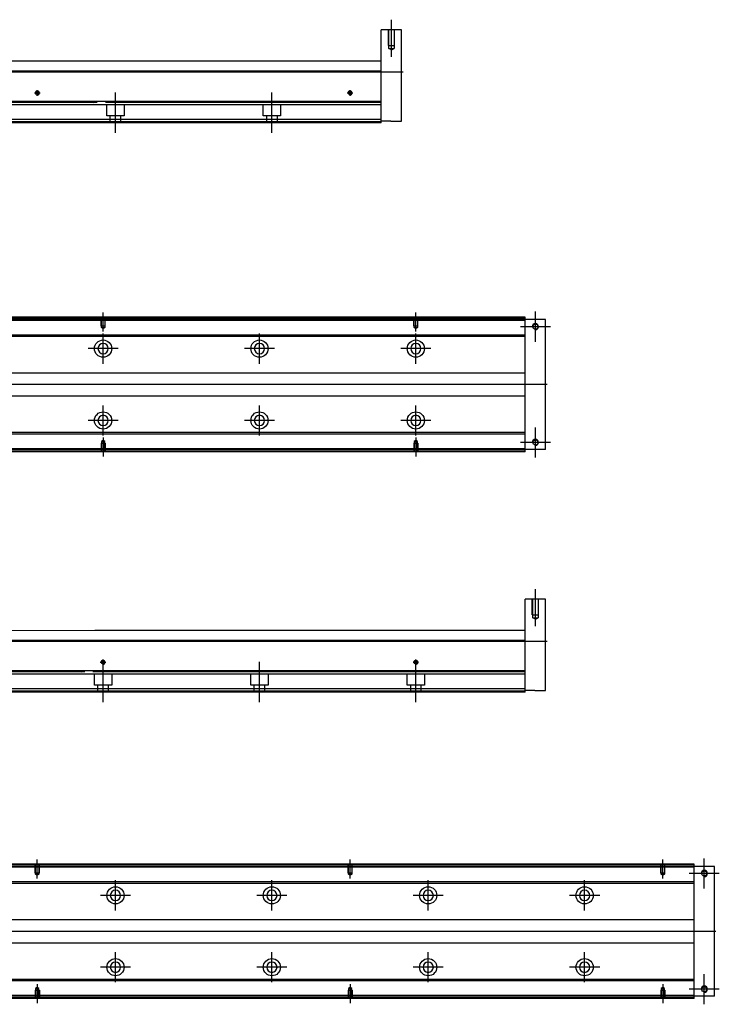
# Model space of a CAD drawing. Header units: millimetres. Extents: x -386 to 3135, y -1989 to 860.
# Tile 37 of 41: x 1833 to 2280, y -1148 to -519. Entities that reach past the tile are written whole.
import ezdxf
from ezdxf.lldxf.tags import DXFTag

# ---------------------------------------------------------------- set-up
doc = ezdxf.new("R2010")
doc.units = ezdxf.units.MM
doc.layers.get('0').update_dxf_attribs({"linetype": 'CONTINUOUS'})
tags = doc.linetypes.add('DASHED', pattern=[25.72, 12.86, -12.86]).pattern_tags.tags
tags[6:7] = [DXFTag(74, 4), DXFTag(75, 0), DXFTag(340, '0'), DXFTag(46, 0.0), DXFTag(50, 0.0), DXFTag(44, 0.0), DXFTag(45, 0.0)]
tags[4:5] = [DXFTag(74, 4), DXFTag(75, 0), DXFTag(340, '0'), DXFTag(46, 0.0), DXFTag(50, 0.0), DXFTag(44, 0.0), DXFTag(45, 0.0)]

msp = doc.modelspace()

# ---------------------------------------------------------------- linework, layer by layer
at = {"ltscale": 0.2}
for p, q in [((2070.31, -542.46), (2070.31, -518.64)), ((1845.61, -565.55), (1842.01, -565.55)), ((1843.81, -567.35), (1843.81, -563.75)), ((1893.81, -590.96), (1893.81, -565.21)), ((1993.81, -590.96), (1993.81, -565.21)), ((2045.61, -565.55), (2042.01, -565.55)), ((2043.81, -567.35), (2043.81, -563.75)), ((1885.88, -718.1), (1885.88, -705.95)), ((2085.88, -718.1), (2085.88, -705.95)), ((2162.38, -724.6), (2162.38, -705.3)), ((2172.03, -714.95), (2152.73, -714.95)), ((1885.88, -738.6), (1885.88, -719.3)), ((1985.88, -738.6), (1985.88, -719.3)), ((2085.88, -738.6), (2085.88, -719.3)), ((1895.53, -728.95), (1876.23, -728.95)), ((1995.53, -728.95), (1976.23, -728.95)), ((2095.53, -728.95), (2076.23, -728.95)), ((1885.88, -784.55), (1885.88, -765.25)), ((1985.88, -784.55), (1985.88, -765.25)), ((2085.88, -784.55), (2085.88, -765.25)), ((1895.53, -774.9), (1876.23, -774.9)), ((1995.53, -774.9), (1976.23, -774.9)), ((2095.53, -774.9), (2076.23, -774.9)), ((2162.38, -798.6), (2162.38, -779.3)), ((1885.88, -785.81), (1885.88, -797.95)), ((2085.88, -785.81), (2085.88, -797.95)), ((2172.03, -788.95), (2152.73, -788.95)), ((2162.38, -906.52), (2162.38, -882.69)), ((1887.68, -929.6), (1884.08, -929.6)), ((1885.88, -931.4), (1885.88, -927.8)), ((1885.88, -955.02), (1885.88, -929.27)), ((1985.88, -955.02), (1985.88, -929.27)), ((2087.68, -929.6), (2084.08, -929.6)), ((2085.88, -931.4), (2085.88, -927.8)), ((2085.88, -955.02), (2085.88, -929.27)), ((1843.81, -1067.73), (1843.81, -1055.59)), ((2043.81, -1067.73), (2043.81, -1055.59)), ((2243.81, -1067.73), (2243.81, -1055.59)), ((2270.31, -1074.23), (2270.31, -1054.93)), ((1893.81, -1088.24), (1893.81, -1068.94)), ((1993.81, -1088.24), (1993.81, -1068.94)), ((2093.81, -1088.24), (2093.81, -1068.94)), ((2193.81, -1088.24), (2193.81, -1068.94)), ((2279.96, -1064.58), (2260.66, -1064.58)), ((1903.46, -1078.59), (1884.16, -1078.59)), ((2003.46, -1078.59), (1984.16, -1078.59)), ((2103.46, -1078.59), (2084.16, -1078.59)), ((2203.46, -1078.59), (2184.16, -1078.59)), ((1893.81, -1134.18), (1893.81, -1114.88)), ((1993.81, -1134.18), (1993.81, -1114.88)), ((2093.81, -1134.18), (2093.81, -1114.88)), ((2193.81, -1134.18), (2193.81, -1114.88)), ((1903.46, -1124.53), (1884.16, -1124.53)), ((2003.46, -1124.53), (1984.16, -1124.53)), ((2103.46, -1124.53), (2084.16, -1124.53)), ((2203.46, -1124.53), (2184.16, -1124.53)), ((2270.31, -1148.23), (2270.31, -1128.93)), ((1843.81, -1135.44), (1843.81, -1147.59)), ((2043.81, -1135.44), (2043.81, -1147.59)), ((2243.81, -1135.44), (2243.81, -1147.59)), ((2279.96, -1138.58), (2260.66, -1138.58))]:
    msp.add_line(p, q, dxfattribs=at)
at = {"linetype": 'Continuous'}
for p, q in [((2076.81, -525.05), (2063.81, -525.05)), ((2063.81, -550.55), (2063.81, -525.05)), ((2076.81, -583.55), (2076.81, -525.05)), ((1773.06, -545.05), (1888.55, -545.05)), ((1888.55, -545.05), (2063.81, -545.05)), ((1886.99, -551.55), (1623.81, -551.55)), ((2063.81, -551.55), (1886.99, -551.55)), ((2063.81, -551.55), (2063.81, -550.55)), ((2063.81, -571), (2063.81, -551.55)), ((1882.3, -571), (1623.81, -571)), ((2063.81, -571), (1882.3, -571)), ((2063.81, -571.5), (2063.81, -571)), ((2063.81, -582.55), (2063.81, -571.5)), ((1879.52, -582.55), (1623.81, -582.55)), ((1879.03, -584.55), (1623.81, -584.55)), ((2063.81, -584.55), (1879.03, -584.55)), ((2063.81, -582.55), (1879.52, -582.55)), ((2063.81, -584.55), (2063.81, -582.55)), ((2069.81, -583.55), (2063.81, -583.55)), ((2069.81, -583.55), (2076.81, -583.55)), ((1886.76, -709.45), (1615.88, -709.45)), ((1886.52, -710.45), (1615.88, -710.45)), ((2155.88, -710.45), (1886.52, -710.45)), ((2155.88, -709.45), (1886.76, -709.45)), ((2155.88, -709.45), (2155.88, -708.95)), ((2155.88, -710.45), (2155.88, -709.45)), ((2168.88, -710.45), (2155.88, -710.45)), ((2155.88, -793.45), (2155.88, -710.45)), ((2168.88, -793.45), (2168.88, -710.45)), ((1934.16, -720.27), (1815.23, -720.27)), ((1933.91, -721.27), (1815.23, -721.27)), ((2155.88, -721.27), (1883.91, -721.27)), ((2155.88, -720.27), (1884.16, -720.27)), ((1813.33, -744.45), (1928.33, -744.45)), ((1878.33, -744.45), (2155.88, -744.45)), ((1924.71, -759.45), (1813.33, -759.45)), ((2155.88, -759.45), (1874.71, -759.45)), ((1919.13, -782.63), (1815.23, -782.63)), ((1918.89, -783.63), (1815.23, -783.63)), ((2155.88, -783.63), (1868.89, -783.63)), ((2155.88, -782.63), (1869.13, -782.63)), ((1866.52, -793.45), (1615.88, -793.45)), ((1866.28, -794.45), (1615.88, -794.45)), ((2155.88, -794.45), (1866.28, -794.45)), ((2155.88, -793.45), (1866.52, -793.45)), ((2168.88, -793.45), (2155.88, -793.45)), ((2155.88, -794.45), (2155.88, -793.45)), ((2155.88, -794.95), (2155.88, -794.45)), ((2168.88, -889.1), (2155.88, -889.1)), ((2155.88, -914.61), (2155.88, -889.1)), ((2168.88, -947.6), (2168.88, -889.1)), ((1765.13, -909.11), (1880.62, -909.1)), ((1880.62, -909.1), (2155.88, -909.1)), ((1879.06, -915.6), (1615.88, -915.6)), ((2155.88, -915.6), (1879.06, -915.6)), ((2155.88, -915.6), (2155.88, -914.6)), ((2155.88, -935.05), (2155.88, -915.6)), ((1874.37, -935.05), (1615.88, -935.06)), ((2155.88, -935.05), (1874.37, -935.05)), ((2155.88, -935.55), (2155.88, -935.05)), ((2155.88, -946.6), (2155.88, -935.55)), ((1871.59, -946.6), (1615.88, -946.6)), ((1871.11, -948.6), (1615.88, -948.6)), ((2155.88, -948.6), (1871.11, -948.6)), ((2155.88, -946.6), (1871.59, -946.6)), ((2155.88, -948.6), (2155.88, -946.6)), ((2161.88, -947.6), (2155.88, -947.6)), ((2161.88, -947.6), (2168.88, -947.6)), ((1894.69, -1059.09), (1623.81, -1059.09)), ((1894.45, -1060.09), (1623.81, -1060.09)), ((2263.81, -1060.08), (1894.45, -1060.09)), ((2263.81, -1059.08), (1894.69, -1059.09)), ((2263.81, -1059.08), (2263.81, -1058.59)), ((2263.81, -1060.08), (2263.81, -1059.08)), ((2276.81, -1060.08), (2263.81, -1060.08)), ((2263.81, -1143.09), (2263.81, -1060.08)), ((2276.81, -1143.09), (2276.81, -1060.08)), ((1892.08, -1069.9), (1773.16, -1069.9)), ((2263.81, -1069.9), (1892.08, -1069.9)), ((1891.84, -1070.9), (1773.16, -1070.9)), ((2263.81, -1070.9), (1891.84, -1070.9)), ((1771.26, -1094.09), (1886.26, -1094.09)), ((1886.26, -1094.09), (2263.81, -1094.08)), ((1882.64, -1109.09), (1771.26, -1109.09)), ((2263.81, -1109.08), (1882.64, -1109.09)), ((1877.06, -1132.27), (1773.16, -1132.27)), ((1876.82, -1133.27), (1773.16, -1133.27)), ((2263.81, -1133.27), (1876.82, -1133.27)), ((2263.81, -1132.27), (1877.06, -1132.27)), ((1874.45, -1143.09), (1623.81, -1143.09)), ((1874.21, -1144.09), (1623.81, -1144.09)), ((2263.81, -1144.09), (1874.21, -1144.09)), ((2263.81, -1143.09), (1874.45, -1143.09)), ((2276.81, -1143.09), (2263.81, -1143.09)), ((2263.81, -1144.09), (2263.81, -1143.09)), ((2263.81, -1144.58), (2263.81, -1144.09))]:
    msp.add_line(p, q, dxfattribs=at)
at = {"linetype": 'DASHED', "ltscale": 0.1}
for p, q in [((2068.31, -535.05), (2068.31, -525.05)), ((2068.66, -537.05), (2068.66, -525.05)), ((2071.96, -525.05), (2071.96, -537.05)), ((2072.31, -535.05), (2072.31, -525.05)), ((2068.31, -535.05), (2072.31, -535.05)), ((2068.66, -537.05), (2071.96, -537.05)), ((2070.31, -538), (2068.66, -537.05)), ((2070.31, -538), (2071.96, -537.05)), ((1884.58, -714.45), (1884.58, -709.45)), ((1884.81, -715.45), (1884.81, -709.45)), ((1886.96, -709.45), (1886.96, -715.45)), ((1887.18, -714.45), (1887.18, -709.45)), ((2084.58, -714.45), (2084.58, -709.45)), ((2084.81, -715.45), (2084.81, -709.45)), ((2086.96, -709.45), (2086.96, -715.45)), ((2087.18, -714.45), (2087.18, -709.45)), ((1884.58, -714.45), (1887.18, -714.45)), ((1885.88, -716.1), (1884.81, -715.45)), ((1884.81, -715.45), (1886.96, -715.45)), ((1886.96, -715.45), (1885.88, -716.1)), ((2084.58, -714.45), (2087.18, -714.45)), ((2085.88, -716.1), (2084.81, -715.45)), ((2084.81, -715.45), (2086.96, -715.45)), ((2086.96, -715.45), (2085.88, -716.1)), ((1884.58, -789.45), (1887.18, -789.45)), ((1884.58, -789.45), (1884.58, -794.45)), ((1885.88, -787.81), (1884.81, -788.46)), ((1884.81, -788.46), (1884.81, -794.45)), ((1884.81, -788.46), (1886.96, -788.46)), ((1886.96, -788.46), (1885.88, -787.81)), ((1886.96, -794.45), (1886.96, -788.46)), ((1887.18, -789.45), (1887.18, -794.45)), ((2084.58, -789.45), (2087.18, -789.45)), ((2084.58, -789.45), (2084.58, -794.45)), ((2085.88, -787.81), (2084.81, -788.46)), ((2084.81, -788.46), (2084.81, -794.45)), ((2084.81, -788.46), (2086.96, -788.46)), ((2086.96, -788.46), (2085.88, -787.81)), ((2086.96, -794.45), (2086.96, -788.46)), ((2087.18, -789.45), (2087.18, -794.45)), ((2160.38, -899.1), (2160.38, -889.1)), ((2160.73, -901.1), (2160.73, -889.1)), ((2164.03, -889.1), (2164.03, -901.1)), ((2164.38, -899.1), (2164.38, -889.1)), ((2160.38, -899.1), (2164.38, -899.1)), ((2160.73, -901.1), (2164.03, -901.1)), ((2162.38, -902.06), (2160.73, -901.1)), ((2162.38, -902.06), (2164.03, -901.1)), ((1842.51, -1064.09), (1842.51, -1059.09)), ((1842.74, -1065.08), (1842.74, -1059.09)), ((1844.89, -1059.09), (1844.89, -1065.08)), ((1845.11, -1064.09), (1845.11, -1059.09)), ((2042.51, -1064.09), (2042.51, -1059.09)), ((2042.74, -1065.08), (2042.74, -1059.09)), ((2044.89, -1059.09), (2044.89, -1065.08)), ((2045.11, -1064.09), (2045.11, -1059.09)), ((2242.51, -1064.09), (2242.51, -1059.09)), ((2242.74, -1065.08), (2242.74, -1059.09)), ((2244.89, -1059.09), (2244.89, -1065.08)), ((2245.11, -1064.09), (2245.11, -1059.09)), ((1842.51, -1064.09), (1845.11, -1064.09)), ((1843.81, -1065.73), (1842.74, -1065.08)), ((1842.74, -1065.08), (1844.89, -1065.08)), ((1844.89, -1065.08), (1843.81, -1065.73)), ((2042.51, -1064.09), (2045.11, -1064.09)), ((2043.81, -1065.73), (2042.74, -1065.08)), ((2042.74, -1065.08), (2044.89, -1065.08)), ((2044.89, -1065.08), (2043.81, -1065.73)), ((2242.51, -1064.09), (2245.11, -1064.09)), ((2243.81, -1065.73), (2242.74, -1065.08)), ((2242.74, -1065.08), (2244.89, -1065.08)), ((2244.89, -1065.08), (2243.81, -1065.73)), ((1842.51, -1139.09), (1845.11, -1139.09)), ((1842.51, -1139.09), (1842.51, -1144.09)), ((1843.81, -1137.44), (1842.74, -1138.09)), ((1842.74, -1138.09), (1842.74, -1144.09)), ((1842.74, -1138.09), (1844.89, -1138.09)), ((1844.89, -1138.09), (1843.81, -1137.44)), ((1844.89, -1144.09), (1844.89, -1138.09)), ((1845.11, -1139.09), (1845.11, -1144.09)), ((2042.51, -1139.09), (2045.11, -1139.09)), ((2042.51, -1139.09), (2042.51, -1144.09)), ((2043.81, -1137.44), (2042.74, -1138.09)), ((2042.74, -1138.09), (2042.74, -1144.09)), ((2042.74, -1138.09), (2044.89, -1138.09)), ((2044.89, -1138.09), (2043.81, -1137.44)), ((2044.89, -1144.09), (2044.89, -1138.09)), ((2045.11, -1139.09), (2045.11, -1144.09)), ((2242.51, -1139.09), (2245.11, -1139.09)), ((2242.51, -1139.09), (2242.51, -1144.09)), ((2243.81, -1137.44), (2242.74, -1138.09)), ((2242.74, -1138.09), (2242.74, -1144.09)), ((2242.74, -1138.09), (2244.89, -1138.09)), ((2244.89, -1138.09), (2243.81, -1137.44)), ((2244.89, -1144.09), (2244.89, -1138.09)), ((2245.11, -1139.09), (2245.11, -1144.09))]:
    msp.add_line(p, q, dxfattribs=at)
for p, q in [((1535.81, -552.05), (2077.81, -552.05)), ((2169.88, -752), (1527.88, -751.95)), ((1527.88, -916.1), (2169.88, -916.1)), ((2277.81, -1101.63), (1535.81, -1101.59))]:
    msp.add_line(p, q)
at = {"linetype": 'DASHED'}
for p, q in [((1866.56, -571.32), (1879.81, -571.55)), ((1881.81, -573.05), (1623.81, -573.05)), ((2063.81, -573.05), (1881.81, -573.05)), ((1888.31, -580.05), (1888.31, -573.05)), ((1899.31, -573.05), (1899.31, -580.05)), ((1988.31, -580.05), (1988.31, -573.05)), ((1999.31, -573.05), (1999.31, -580.05)), ((1879.15, -584.05), (1623.81, -584.05)), ((2063.81, -584.05), (1879.15, -584.05)), ((1899.31, -580.05), (1888.31, -580.05)), ((1890.51, -584.55), (1890.51, -580.05)), ((1897.11, -580.05), (1897.11, -584.55)), ((1999.31, -580.05), (1988.31, -580.05)), ((1990.51, -584.55), (1990.51, -580.05)), ((1997.11, -580.05), (1997.11, -584.55)), ((2155.88, -710.95), (1615.88, -710.95)), ((1866.64, -792.95), (1615.88, -792.95)), ((2155.88, -792.95), (1866.64, -792.95)), ((1873.88, -937.1), (1615.88, -937.1)), ((1858.63, -935.37), (1871.88, -935.6)), ((2155.88, -937.1), (1873.88, -937.1)), ((1880.38, -944.1), (1880.38, -937.1)), ((1891.38, -937.1), (1891.38, -944.1)), ((1980.38, -944.1), (1980.38, -937.1)), ((1991.38, -937.1), (1991.38, -944.1)), ((2080.38, -944.1), (2080.38, -937.1)), ((2091.38, -937.1), (2091.38, -944.1)), ((1891.38, -944.1), (1880.38, -944.1)), ((1882.58, -948.6), (1882.58, -944.1)), ((1889.18, -944.1), (1889.18, -948.6)), ((1991.38, -944.1), (1980.38, -944.1)), ((1982.58, -948.6), (1982.58, -944.1)), ((1989.18, -944.1), (1989.18, -948.6)), ((2091.38, -944.1), (2080.38, -944.1)), ((2082.58, -948.6), (2082.58, -944.1)), ((2089.18, -944.1), (2089.18, -948.6)), ((1871.23, -948.1), (1615.88, -948.1)), ((2155.88, -948.1), (1871.23, -948.1)), ((2263.81, -1060.58), (1623.81, -1060.59)), ((1874.57, -1142.59), (1623.81, -1142.59)), ((2263.81, -1142.58), (1874.57, -1142.59))]:
    msp.add_line(p, q, dxfattribs=at)
at = {"linetype": 'Continuous'}
for centre, radius in [((1843.81, -565.55), 1.07), ((2043.81, -565.55), 1.07), ((2162.38, -714.95), 1.65), ((1885.88, -728.95), 5.5), ((1985.88, -728.95), 5.5), ((2085.88, -728.95), 5.5), ((1885.88, -774.9), 5.5), ((1985.88, -774.9), 5.5), ((2085.88, -774.9), 5.5), ((2162.38, -788.95), 1.65), ((1885.88, -929.6), 1.07), ((2085.88, -929.6), 1.07), ((2270.31, -1064.58), 1.65), ((1893.81, -1078.59), 5.5), ((1993.81, -1078.59), 5.5), ((2093.81, -1078.59), 5.5), ((2193.81, -1078.59), 5.5), ((1893.81, -1124.53), 5.5), ((1993.81, -1124.53), 5.5), ((2093.81, -1124.53), 5.5), ((2193.81, -1124.53), 5.5), ((2270.31, -1138.58), 1.65)]:
    msp.add_circle(centre, radius, dxfattribs=at)
at = {"linetype": 'Continuous', "extrusion": (0, 0, -1)}
for centre in [(-1885.88, -728.95), (-1985.88, -728.95), (-2085.88, -728.95), (-1893.81, -1078.59), (-1993.81, -1078.59), (-2093.81, -1078.59), (-2193.81, -1078.59)]:
    msp.add_circle(centre, 3.3, dxfattribs=at)
at = {"linetype": 'Continuous', "extrusion": (-1e-16, 0, -1)}
for centre in [(-1885.88, -774.9), (-1985.88, -774.9), (-2085.88, -774.9), (-1893.81, -1124.53), (-1993.81, -1124.53), (-2093.81, -1124.53), (-2193.81, -1124.53)]:
    msp.add_circle(centre, 3.3, dxfattribs=at)
for centre, radius in [((1843.81, -565.55), 1.3), ((2043.81, -565.55), 1.3), ((2162.38, -714.95), 2), ((2162.38, -788.95), 2), ((1885.88, -929.6), 1.3), ((2085.88, -929.6), 1.3), ((2270.31, -1064.58), 2), ((2270.31, -1138.58), 2)]:
    msp.add_arc(centre, radius, 270, 180)
at = {"linetype": 'Continuous'}
for points in [[(1882.18, -571.5), (1623.81, -571.5)], [(2063.81, -571.5), (1887.32, -571.5)], [(1886.88, -708.95), (1615.88, -708.95)], [(2155.88, -708.95), (1886.88, -708.95)], [(1866.16, -794.95), (1615.88, -794.95)], [(2155.88, -794.95), (1866.16, -794.95)], [(1874.25, -935.55), (1615.88, -935.56)], [(2155.88, -935.55), (1879.39, -935.55)], [(1894.81, -1058.59), (1623.81, -1058.59)], [(2263.81, -1058.58), (1894.81, -1058.59)], [(1874.09, -1144.59), (1623.81, -1144.59)], [(2263.81, -1144.58), (1874.09, -1144.59)]]:
    msp.add_open_spline(points, degree=1, dxfattribs=at)

doc.saveas('drawing.dxf')
